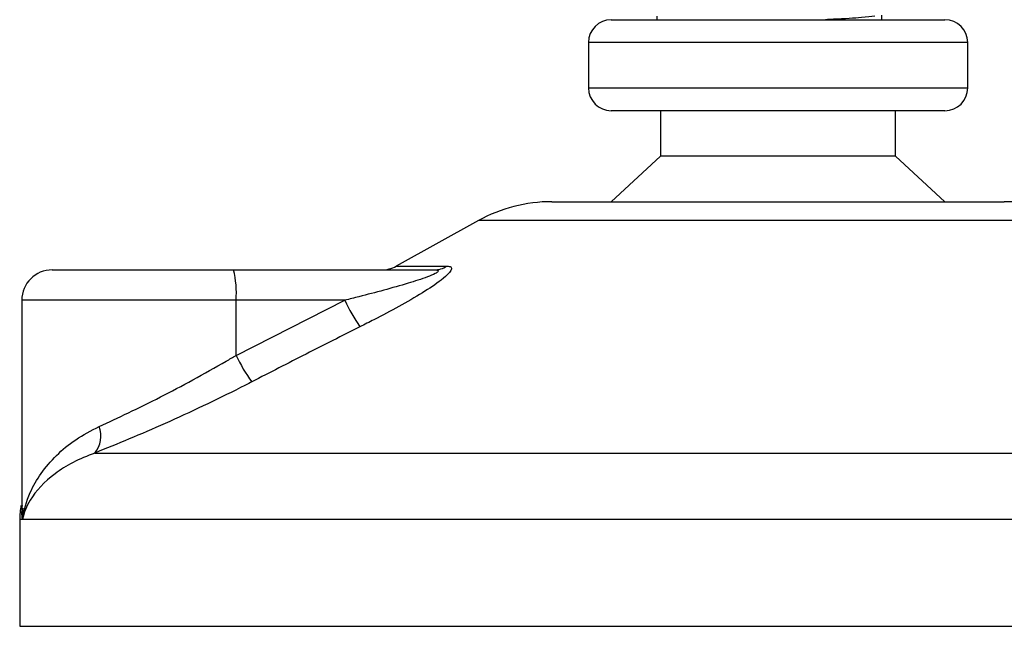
# Model space of a CAD drawing. Header units: millimetres. Extents: x 0 to 420, y 0 to 297.
# Tile 40 of 80: x 287.29 to 290.54, y 194.48 to 196.48. Entities that reach past the tile are written whole.
import ezdxf

# ---------------------------------------------------------------- set-up
doc = ezdxf.new("R2010")
doc.units = ezdxf.units.MM

msp = doc.modelspace()

# ---------------------------------------------------------------- linework, layer by layer
at = {"color": 7, "linetype": 'Continuous', "lineweight": 25}
for p, q in [((289.24066, 196.4807), (290.34066, 196.4807)), ((289.39066, 196.49184), (289.39066, 196.4807)), ((290.13308, 196.4807), (290.13308, 196.49597)), ((289.16566, 196.4057), (289.16566, 196.2557)), ((290.41566, 196.4057), (289.16566, 196.4057)), ((290.41566, 196.2557), (290.41566, 196.4057)), ((289.16566, 196.2557), (289.84485, 196.2557)), ((289.84485, 196.2557), (290.41566, 196.2557)), ((289.83835, 196.1807), (289.24066, 196.1807)), ((289.40316, 196.1807), (289.40316, 196.0307)), ((290.34066, 196.1807), (289.83835, 196.1807)), ((290.17816, 196.0307), (290.17816, 196.1807)), ((289.40316, 196.0307), (289.24066, 195.8807)), ((289.82426, 196.0307), (289.40316, 196.0307)), ((290.17816, 196.0307), (289.82426, 196.0307)), ((290.34066, 195.8807), (290.17816, 196.0307)), ((289.04487, 195.8807), (290.53644, 195.8807)), ((288.80262, 195.8181), (288.53201, 195.66822)), ((290.77869, 195.8181), (288.80262, 195.8181)), ((288.53201, 195.66822), (288.69909, 195.66822)), ((287.39762, 195.6557), (287.99531, 195.6557)), ((287.99531, 195.6557), (288.65707, 195.6557)), ((287.29762, 195.5557), (287.29762, 194.87056)), ((288.00398, 195.5557), (287.29762, 195.5557)), ((288.00398, 195.37402), (288.36253, 195.5557)), ((288.00398, 195.37402), (288.00398, 195.5557)), ((288.36253, 195.5557), (288.00398, 195.5557)), ((287.53838, 195.05208), (292.13713, 195.05208)), ((287.29066, 194.83338), (287.29066, 194.4807)), ((287.30007, 194.83338), (287.29066, 194.83338)), ((292.29066, 194.83338), (287.30007, 194.83338)), ((287.29066, 194.4807), (292.29066, 194.4807))]:
    msp.add_line(p, q, dxfattribs=at)
for centre, radius, start, end in [((289.24066, 196.4057), 0.075, 90, 180), ((290.34066, 196.4057), 0.075, 0, 90), ((289.24066, 196.2557), 0.075, 180, 270), ((290.34066, 196.2557), 0.075, 270, 0), ((289.04487, 195.3807), 0.5, 90, 118.97971), ((290.53644, 195.3807), 0.5, 61.02029, 90), ((288.48356, 195.7557), 0.1, 270, 298.97971), ((288.65672, 195.73364), 0.07794, 270.25772, 302.92857), ((287.39762, 195.5557), 0.1, 90, 180), ((287.70916, 195.58051), 0.29587, 355.18945, 14.72175), ((288.86657, 195.78523), 0.55385, 204.48322, 214.91599), ((288.48254, 195.59843), 0.52856, 205.12367, 216.1625), ((287.47039, 195.10846), 0.08833, 320.3326, 20.61478), ((287.54066, 194.83338), 0.25, 169.40991, 180)]:
    msp.add_arc(centre, radius, start, end, dxfattribs=at)
for points, knots in [([(290.10939, 196.49227), (290.09652, 196.49066), (290.06731, 196.48702), (290.00324, 196.48347), (289.95613, 196.48113), (289.9474, 196.4807)], [0, 0, 0, 0, 0.3912348, 0.8872059, 1, 1, 1, 1]), ([(288.69909, 195.66822), (288.70406, 195.66772), (288.71411, 195.6667), (288.71521, 195.65744), (288.70461, 195.64239), (288.67441, 195.61628), (288.61739, 195.57875), (288.54135, 195.53497), (288.47129, 195.49791), (288.42783, 195.47599), (288.41242, 195.46822)], [0, 0, 0, 0, 0.0715734, 0.1443473, 0.2083354, 0.3096596, 0.4923301, 0.6911888, 0.8905251, 1, 1, 1, 1]), ([(288.65707, 195.6557), (288.66001, 195.65563), (288.66476, 195.6555), (288.66943, 195.65433), (288.67139, 195.65253), (288.67008, 195.64987), (288.66625, 195.64688), (288.65596, 195.64102), (288.62488, 195.62848), (288.54131, 195.60195), (288.44845, 195.57722), (288.37803, 195.55958), (288.36253, 195.5557)], [0, 0, 0, 0, 0.0326282, 0.0525244, 0.0758401, 0.1000535, 0.1224526, 0.1468975, 0.2362249, 0.4244765, 0.873292, 1, 1, 1, 1]), ([(288.41242, 195.46822), (288.35309, 195.43838), (288.23393, 195.37843), (288.11535, 195.31726), (288.05581, 195.28654)], [0, 0, 0, 0, 0.4978543, 1, 1, 1, 1]), ([(287.55306, 195.13956), (287.58452, 195.15408), (287.64837, 195.18356), (287.7536, 195.23573), (287.8625, 195.293), (287.9463, 195.33996), (287.99322, 195.36766), (288.00398, 195.37402)], [0, 0, 0, 0, 0.2283053, 0.4634776, 0.6938128, 0.9297437, 1, 1, 1, 1]), ([(288.05581, 195.28654), (288.04344, 195.28018), (287.99044, 195.25294), (287.89419, 195.20594), (287.77031, 195.14912), (287.64861, 195.09649), (287.57548, 195.06702), (287.53838, 195.05208)], [0, 0, 0, 0, 0.0699949, 0.2998887, 0.53536, 0.7642956, 1, 1, 1, 1]), ([(287.30007, 194.83338), (287.30011, 194.83364), (287.304, 194.86333), (287.31877, 194.91484), (287.35895, 194.98542), (287.40935, 195.04412), (287.47261, 195.09771), (287.52626, 195.12562), (287.55306, 195.13956)], [0, 0, 0, 0, 0.0022463, 0.2586377, 0.4477168, 0.6367116, 0.818473, 1, 1, 1, 1]), ([(287.53838, 195.05208), (287.51358, 195.04212), (287.46397, 195.02221), (287.38491, 194.971), (287.32528, 194.90712), (287.30443, 194.85478), (287.30011, 194.83356), (287.30007, 194.83338)], [0, 0, 0, 0, 0.1821794, 0.3645, 0.7419059, 0.9977849, 1, 1, 1, 1]), ([(287.30007, 194.83338), (287.30004, 194.83356), (287.29693, 194.84894), (287.29837, 194.86419), (287.2998, 194.87926)], [0, 0, 0, 0, 0.0118458, 1, 1, 1, 1]), ([(287.30094, 194.87056), (287.29969, 194.85845), (287.29841, 194.84609), (287.30004, 194.83364), (287.30007, 194.83338)], [0, 0, 0, 0, 0.9792912, 1, 1, 1, 1])]:
    msp.add_open_spline(points, degree=3, knots=knots, dxfattribs=at)

doc.saveas('drawing.dxf')
